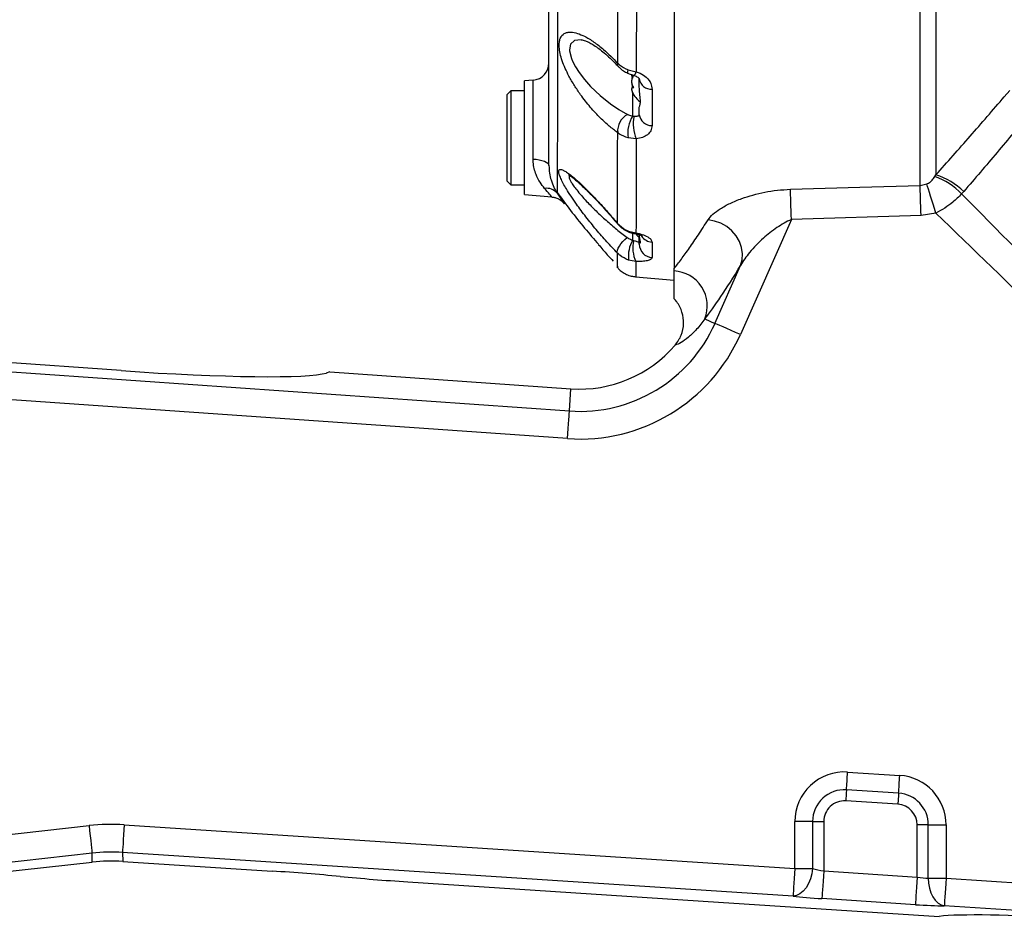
# Model space of a CAD drawing. Extents: x 0 to 8410, y 0 to 5940.
# Tile 52 of 212: x 1191 to 1474, y 4313 to 4575. Entities that reach past the tile are written whole.
import ezdxf

# ---------------------------------------------------------------- set-up
doc = ezdxf.new("R2010")
doc.units = 0
doc.header["$LTSCALE"] = 10
doc.layers.get('0').update_dxf_attribs({"linetype": 'CONTINUOUS'})
doc.dimstyles.new('SLDDIMSTYLE3', dxfattribs={"dimtxt": 0.18, "dimasz": 50, "dimexe": 0, "dimexo": 0.0625, "dimgap": 0, "dimtad": 0, "dimtih": 1, "dimtoh": 1, "dimdec": 0, "dimrnd": 1e-09, "dimzin": 0, "dimtxsty": 'STANDARD', "dimblk1": 'NONE', "dimblk2": 'NONE', "dimsah": 1, "dimcen": 0.09, "dimazin": 3, "dimtfac": 50, "dimtdec": 0, "dimtofl": 0, "dimtmove": 0, "dimatfit": 3, "dimtolj": 1, "dimtzin": 0})

msp = doc.modelspace()

# ---------------------------------------------------------------- linework, layer by layer
at = {"color": 7, "linetype": 'CONTINUOUS'}
for p, q in [((1378.76, 4924.35), (1378.76, 4503.69)), ((1338.2, 4557.92), (1335.76, 4557.7)), ((1335.76, 4541.35), (1335.76, 4557.7)), ((1366.75, 4559.15), (1367.05, 4559.15)), ((1368.76, 4555.91), (1368.76, 4558.28)), ((1331.76, 4554.85), (1330.76, 4553.85)), ((1335.76, 4554.85), (1331.76, 4554.85)), ((1331.76, 4554.85), (1331.76, 4527.85)), ((1330.76, 4528.85), (1330.76, 4553.85)), ((1368.76, 4548.01), (1368.76, 4550.21)), ((1335.76, 4525), (1335.76, 4541.35)), ((1330.76, 4528.85), (1331.76, 4527.85)), ((1331.76, 4527.85), (1335.76, 4527.85)), ((1335.76, 4525), (1343.57, 4524.32)), ((1368.76, 4511.6), (1368.76, 4512.7)), ((1368.76, 4510.73), (1368.76, 4511.6)), ((1378.76, 4503.03), (1378.76, 4503.69)), ((1367.71, 4501.32), (1378.76, 4500.35)), ((1378.76, 4500.35), (1378.76, 4502.69)), ((1219.69, 4474.32), (1086.53, 4483.65)), ((1279.76, 4473.97), (1278.72, 4473.64)), ((1279.76, 4473.97), (1349.1, 4469.11)), ((1089.88, 4319.36), (1211.4, 4332.87)), ((1220.14, 4333.07), (1263.14, 4330.28)), ((1302.21, 4327.18), (1391.55, 4321.37)), ((1391.55, 4321.37), (1455.03, 4317.25))]:
    msp.add_line(p, q, dxfattribs=at)
at = {"color": 8, "linetype": 'CONTINUOUS'}
for p, q in [((1365.56, 4560.94), (1367.89, 4560.32)), ((1338.2, 4535.22), (1338.2, 4557.92)), ((1372.41, 4555.32), (1372.41, 4544.85)), ((1473.76, 4553.16), (1475.36, 4554.97)), ((1366.86, 4547.63), (1366.86, 4554.27)), ((1367.87, 4541.04), (1365.59, 4541.31)), ((1453.79, 4530.18), (1454.08, 4530.65)), ((1449.54, 4527.64), (1451.45, 4528.05)), ((1462.11, 4525.89), (1461.49, 4525.2)), ((1449.8, 4518.94), (1412.5, 4517.82)), ((1454.1, 4519.67), (1449.8, 4518.94)), ((1412.5, 4517.82), (1397.83, 4484.7)), ((1365.65, 4514.52), (1367.8, 4513.96)), ((1366.86, 4511.92), (1366.86, 4513.85)), ((1372.41, 4511.32), (1372.41, 4506.86)), ((1367.77, 4505.73), (1365.68, 4506.14)), ((1390.53, 4487.94), (1397.91, 4504.57)), ((1387.62, 4489.23), (1390.53, 4487.94)), ((1086.35, 4481.1), (1348.65, 4462.72)), ((1348.09, 4454.76), (1085.79, 4473.14)), ((1348.65, 4462.72), (1349.1, 4469.11)), ((1428.68, 4358.78), (1443.68, 4357.81)), ((1443.35, 4352.71), (1428.35, 4353.68)), ((1443.15, 4349.52), (1428.15, 4350.49)), ((1088.71, 4329.83), (1210.46, 4343.37)), ((1220.6, 4343.6), (1413.51, 4331.07)), ((1418.62, 4344.56), (1413.51, 4344.56)), ((1413.51, 4331.07), (1413.51, 4344.56)), ((1418.62, 4344.56), (1418.62, 4331.07)), ((1418.62, 4344.56), (1421.81, 4344.56)), ((1421.81, 4344.56), (1421.81, 4330.32)), ((1451.9, 4343.59), (1448.71, 4343.59)), ((1448.71, 4328.57), (1448.71, 4343.59)), ((1451.9, 4343.59), (1457.01, 4343.59)), ((1451.9, 4328.24), (1451.9, 4343.59)), ((1457.01, 4343.59), (1457.01, 4328.24)), ((1211.34, 4335.43), (1089.59, 4321.9)), ((1211.4, 4332.87), (1211.34, 4335.43)), ((1220.08, 4335.63), (1220.14, 4333.07)), ((1412.99, 4323.1), (1220.08, 4335.63)), ((1413.51, 4331.07), (1418.62, 4331.07)), ((1421.81, 4330.32), (1448.71, 4328.57)), ((1451.9, 4328.24), (1457.01, 4328.24)), ((1457.01, 4328.24), (1573.77, 4320.66)), ((1448.19, 4320.61), (1421.3, 4322.35)), ((1569.42, 4312.94), (1456.5, 4320.28))]:
    msp.add_line(p, q, dxfattribs=at)
at = {"color": 8, "linetype": 'CONTINUOUS', "flags": 128}
for points in [[(1352.08, 4569.58), (1352.07, 4569.58), (1350.11, 4569.31), (1348.99, 4568.28), (1348.67, 4566.68), (1348.69, 4566.41), (1349.23, 4564.21), (1349.55, 4563.44), (1350.39, 4561.82), (1351.45, 4560.15), (1353, 4558.12), (1354.75, 4556.15), (1357.51, 4553.51), (1360.46, 4551.13), (1362.89, 4549.48), (1365.34, 4548.08), (1365.34, 4548.08)], [(1365.48, 4559.93), (1365.47, 4559.93), (1365.41, 4560.08), (1365.44, 4560.42), (1365.56, 4560.94)], [(1367.17, 4559.33), (1367.21, 4559.33), (1367.4, 4559.46), (1367.63, 4559.79), (1367.89, 4560.32)], [(1338.2, 4535.22), (1339.11, 4535.15), (1339.97, 4535.03), (1340.76, 4534.85), (1341.45, 4534.62), (1342.01, 4534.35), (1342.42, 4534.04), (1342.67, 4533.71), (1342.76, 4533.37)], [(1412.24, 4526.53), (1432.23, 4527.12), (1449.54, 4527.64)], [(1412.5, 4517.82), (1412.46, 4519.13), (1412.42, 4520.43), (1412.39, 4521.68), (1412.35, 4522.86), (1412.32, 4523.96), (1412.29, 4524.94), (1412.26, 4525.8), (1412.24, 4526.53)], [(1449.8, 4518.94), (1449.76, 4520.25), (1449.72, 4521.55), (1449.68, 4522.79), (1449.65, 4523.97), (1449.61, 4525.06), (1449.58, 4526.05), (1449.56, 4526.91), (1449.54, 4527.64)], [(1454.1, 4519.67), (1453.69, 4520.95), (1453.3, 4522.2), (1452.91, 4523.41), (1452.55, 4524.55), (1452.22, 4525.6), (1451.92, 4526.55), (1451.66, 4527.37), (1451.45, 4528.05)], [(1362.51, 4516.71), (1362.45, 4516.63), (1362.45, 4516.62)], [(1397.91, 4504.57), (1398.37, 4506.23), (1398.47, 4507.98), (1398.2, 4509.75), (1397.58, 4511.48), (1396.63, 4513.1), (1395.39, 4514.55), (1393.9, 4515.78), (1392.21, 4516.74), (1390.4, 4517.39), (1388.52, 4517.71)], [(1362.5, 4508.17), (1362.43, 4508.55), (1362.5, 4509.03), (1362.71, 4509.59), (1363.05, 4510.2), (1363.49, 4510.84), (1364.03, 4511.48), (1364.63, 4512.08), (1365.27, 4512.63)], [(1365.51, 4514.35), (1365.53, 4514.36), (1365.65, 4514.52)], [(1367.44, 4513.77), (1367.55, 4513.78), (1367.8, 4513.96)], [(1397.83, 4484.7), (1396.47, 4485.31), (1395.15, 4485.89), (1393.93, 4486.43), (1392.84, 4486.91), (1391.93, 4487.32), (1391.23, 4487.63), (1390.76, 4487.84), (1390.53, 4487.94)], [(1348.09, 4454.76), (1348.2, 4456.25), (1348.3, 4457.69), (1348.39, 4459.02), (1348.48, 4460.2), (1348.54, 4461.2), (1348.6, 4461.96), (1348.63, 4462.48), (1348.65, 4462.72)], [(1428.35, 4353.68), (1428.39, 4354.23), (1428.43, 4354.82), (1428.47, 4355.43), (1428.51, 4356.07), (1428.55, 4356.73), (1428.59, 4357.41), (1428.64, 4358.09), (1428.68, 4358.78)], [(1443.35, 4352.71), (1443.39, 4353.26), (1443.43, 4353.84), (1443.47, 4354.46), (1443.51, 4355.1), (1443.55, 4355.76), (1443.59, 4356.43), (1443.64, 4357.12), (1443.68, 4357.81)], [(1428.35, 4353.68), (1428.33, 4353.34), (1428.31, 4352.97), (1428.28, 4352.59), (1428.26, 4352.19), (1428.23, 4351.78), (1428.2, 4351.35), (1428.17, 4350.93), (1428.15, 4350.49)], [(1443.35, 4352.71), (1443.33, 4352.36), (1443.31, 4352), (1443.28, 4351.61), (1443.26, 4351.21), (1443.23, 4350.8), (1443.2, 4350.38), (1443.17, 4349.95), (1443.15, 4349.52)], [(1210.46, 4343.37), (1210.62, 4341.88), (1210.78, 4340.45), (1210.93, 4339.12), (1211.06, 4337.94), (1211.17, 4336.95), (1211.25, 4336.19), (1211.31, 4335.68), (1211.34, 4335.43)], [(1220.6, 4343.6), (1220.5, 4342.11), (1220.41, 4340.67), (1220.32, 4339.34), (1220.25, 4338.15), (1220.18, 4337.16), (1220.13, 4336.39), (1220.1, 4335.88), (1220.08, 4335.63)], [(1418.62, 4331.07), (1418.41, 4329.52), (1418.01, 4328.04), (1417.45, 4326.67), (1416.74, 4325.47), (1415.9, 4324.48), (1414.97, 4323.74), (1413.99, 4323.27), (1412.99, 4323.1)], [(1413.51, 4331.07), (1413.41, 4329.58), (1413.32, 4328.14), (1413.23, 4326.81), (1413.15, 4325.62), (1413.09, 4324.63), (1413.04, 4323.86), (1413.01, 4323.35), (1412.99, 4323.1)], [(1421.81, 4330.32), (1421.72, 4328.83), (1421.62, 4327.39), (1421.54, 4326.06), (1421.46, 4324.87), (1421.4, 4323.88), (1421.35, 4323.11), (1421.31, 4322.6), (1421.3, 4322.35)], [(1448.71, 4328.57), (1448.61, 4327.08), (1448.52, 4325.64), (1448.43, 4324.31), (1448.35, 4323.12), (1448.29, 4322.13), (1448.24, 4321.36), (1448.2, 4320.85), (1448.19, 4320.61)], [(1451.9, 4328.24), (1451.98, 4326.77), (1452.23, 4325.36), (1452.65, 4324.04), (1453.21, 4322.86), (1453.9, 4321.86), (1454.7, 4321.09), (1455.57, 4320.55), (1456.5, 4320.28)], [(1457.01, 4328.24), (1456.92, 4326.75), (1456.82, 4325.31), (1456.74, 4323.98), (1456.66, 4322.8), (1456.59, 4321.8), (1456.54, 4321.03), (1456.51, 4320.52), (1456.5, 4320.28)]]:
    msp.add_lwpolyline(points, dxfattribs=at)
at = {"color": 7, "linetype": 'CONTINUOUS'}
for centre, radius, start, end in [((1337.76, 4562.9), 5, 275, 0), ((1373.16, 4557.33), 7, 204.6276, 233.3706), ((1373.16, 4518.14), 7, 220.5314, 231.1223), ((1351.63, 4505.17), 36.15, 265.9919, 319.4671)]:
    msp.add_arc(centre, radius, start, end, dxfattribs=at)
at = {"color": 8, "linetype": 'CONTINUOUS'}
for centre, radius, start, end in [((1363.27, 4562.44), 0.803, 153.9213, 216.152), ((1372.21, 4558.82), 3.5, 188.8256, 273.2188), ((1367.97, 4543.3), 5.45, 118.8177, 185.0767), ((1374.2, 4542.85), 8.76, 146.9662, 190.1292), ((1377.95, 4545.28), 10.94, 168.1452, 202.7863), ((1372.31, 4548.42), 3.57, 186.717, 271.6681), ((1447.48, 4511.98), 19.26, 43.3297, 70.8579), ((1448.57, 4512.19), 19.27, 45.3434, 73.3816), ((1342.09, 4522.88), 3.94, 40.3497, 98.5197), ((1372.72, 4515.35), 4.04, 215.1236, 265.6386), ((1375.04, 4507.23), 9.43, 150.1964, 186.6363), ((1375.41, 4509.47), 8.51, 164.4793, 206.101), ((1372.69, 4510.78), 3.93, 180.7377, 265.9041), ((1378.21, 4492.93), 10.11, 338.5207, 86.8745), ((1351.63, 4505.17), 42.56, 265.9919, 336.104), ((1351.63, 4505.17), 50.54, 265.9919, 336.104), ((1427.76, 4344.56), 14.25, 86.2833, 180), ((1442.76, 4343.59), 14.25, 0, 86.2833), ((1427.76, 4344.56), 9.14, 86.2833, 180), ((1442.76, 4343.59), 9.14, 0, 86.2833), ((1427.76, 4344.56), 5.95, 86.2833, 180), ((1442.76, 4343.59), 5.95, 0, 86.2833)]:
    msp.add_arc(centre, radius, start, end, dxfattribs=at)
for centre, major_axis, ratio, start_param, end_param in [((1479.51, 4704.75), (98.18, 220.51), 0.063877, 3.385027, 3.603743), ((1216.86, 4285.58), (1.33, -58.13), 0.997545, 3.054014, 3.229172), ((1216.86, 4285.58), (-1.15, 50.15), 0.996763, 6.195606, 6.370764), ((1421.81, 4331.23), (5, -0.87), 0.176976, 4.050106, 4.743266), ((1448.71, 4329.48), (5, -0.87), 0.176976, 4.743266, 5.436426), ((1421.3, 4323.26), (13, -0.85), 0.069778, 4.023784, 4.716944), ((1448.19, 4321.52), (13, -0.85), 0.069778, 4.716944, 5.410104)]:
    msp.add_ellipse(centre, major_axis=major_axis, ratio=ratio, start_param=start_param, end_param=end_param, dxfattribs=at)
at = {"color": 7, "linetype": 'CONTINUOUS'}
for centre, major_axis, ratio, start_param, end_param in [((1219.69, 4478.53), (60, -4.22), 0.069754, 4.717301, 6.108243), ((1216.91, 4283.05), (1.15, -50.11), 0.997545, 3.054014, 3.229172), ((1262.91, 4326.79), (49.89, -3.24), 0.069927, 1.16808, 1.570796), ((1302.44, 4330.67), (49.89, -3.24), 0.069927, 4.309673, 4.712389), ((1492.36, 4313.84), (39.92, -2.59), 0.069927, 1.570796, 2.784022)]:
    msp.add_ellipse(centre, major_axis=major_axis, ratio=ratio, start_param=start_param, end_param=end_param, dxfattribs=at)
at = {"color": 8, "linetype": 'CONTINUOUS'}
for points, knots in [([(1449.54, 4527.64), (1449.54, 4528.31), (1449.54, 4530.44), (1449.54, 4534.25), (1449.53, 4540.44), (1449.53, 4548.55), (1449.54, 4557.95), (1449.53, 4567.01), (1449.53, 4575.91), (1449.54, 4585.19), (1449.54, 4594.8), (1449.53, 4603.58), (1449.53, 4612.01), (1449.54, 4620.03), (1449.54, 4628.26), (1449.53, 4636.83), (1449.53, 4645.74), (1449.53, 4654.98), (1449.54, 4664.39), (1449.54, 4673.99), (1449.53, 4683.73), (1449.53, 4693.61), (1449.54, 4703.59), (1449.54, 4714.65), (1449.53, 4726.04), (1449.53, 4737.72), (1449.54, 4747.94), (1449.54, 4757.42), (1449.53, 4766.15), (1449.53, 4774.82), (1449.53, 4783.31), (1449.54, 4791.59), (1449.54, 4801.7), (1449.53, 4813.58), (1449.53, 4825.69), (1449.54, 4836.16), (1449.53, 4845.56), (1449.53, 4854.48), (1449.54, 4862.87), (1449.54, 4869.88), (1449.53, 4876.09), (1449.53, 4881.57), (1449.53, 4886.76), (1449.54, 4891.59), (1449.53, 4896.06), (1449.53, 4901.2), (1449.53, 4906.73), (1449.54, 4911.63), (1449.53, 4915.28), (1449.53, 4917.91), (1449.54, 4919.96), (1449.54, 4921.41), (1449.53, 4922.33), (1449.53, 4922.44), (1449.53, 4922.5)], [0, 0, 0, 0, 0.007319, 0.023136, 0.038981, 0.066957, 0.095086, 0.115402, 0.135777, 0.159438, 0.179308, 0.199232, 0.21539, 0.231576, 0.247895, 0.264243, 0.281577, 0.298947, 0.316486, 0.334063, 0.351911, 0.369798, 0.387863, 0.40597, 0.42963, 0.449501, 0.469425, 0.485582, 0.501769, 0.518087, 0.534436, 0.550253, 0.566098, 0.594074, 0.622203, 0.64252, 0.662894, 0.686555, 0.706425, 0.72635, 0.742507, 0.758694, 0.775013, 0.791362, 0.807179, 0.823024, 0.851, 0.879129, 0.899446, 0.91982, 0.939754, 0.959771, 0.979843, 1, 1, 1, 1]), ([(1454.08, 4920.94), (1454.08, 4920.88), (1454.08, 4920.77), (1454.08, 4919.87), (1454.08, 4918.43), (1454.08, 4916.13), (1454.08, 4912.67), (1454.08, 4907.93), (1454.08, 4902.48), (1454.08, 4896.67), (1454.08, 4890.5), (1454.08, 4884.11), (1454.08, 4877.61), (1454.08, 4870.92), (1454.08, 4864.33), (1454.08, 4857.64), (1454.08, 4850.96), (1454.08, 4843.45), (1454.08, 4835.03), (1454.08, 4825.94), (1454.08, 4816.9), (1454.08, 4808.25), (1454.08, 4799.69), (1454.08, 4791.32), (1454.08, 4780.81), (1454.08, 4768.05), (1454.08, 4753.52), (1454.08, 4739.44), (1454.08, 4726.34), (1454.08, 4714.52), (1454.08, 4704.03), (1454.08, 4694.44), (1454.08, 4684.82), (1454.08, 4675.22), (1454.08, 4665.62), (1454.08, 4656.07), (1454.08, 4646.58), (1454.08, 4636.74), (1454.08, 4626.6), (1454.08, 4616.63), (1454.08, 4607.28), (1454.08, 4598.83), (1454.08, 4590.91), (1454.08, 4583.55), (1454.08, 4574.77), (1454.08, 4564.83), (1454.08, 4554.53), (1454.08, 4545.44), (1454.08, 4537.72), (1454.08, 4532.98), (1454.08, 4530.77), (1454.08, 4530.65)], [0, 0, 0, 0, 0.020104, 0.040208, 0.060437, 0.080667, 0.109188, 0.137708, 0.162556, 0.187403, 0.2099, 0.230833, 0.251767, 0.270414, 0.289062, 0.305894, 0.322726, 0.339148, 0.360081, 0.381014, 0.399662, 0.41831, 0.435141, 0.451973, 0.468395, 0.496915, 0.525437, 0.550284, 0.575131, 0.597629, 0.615101, 0.632691, 0.650281, 0.668102, 0.685922, 0.703979, 0.722034, 0.740216, 0.761149, 0.782083, 0.80073, 0.819378, 0.83621, 0.853042, 0.869464, 0.897985, 0.926505, 0.951352, 0.976199, 0.998697, 1, 1, 1, 1]), ([(1345.09, 4897.52), (1345.09, 4897.54), (1345.09, 4897.64), (1345.11, 4896.81), (1345.13, 4894.62), (1345.15, 4891.08), (1345.16, 4886.28), (1345.18, 4880.21), (1345.2, 4872.93), (1345.22, 4864.52), (1345.23, 4855.03), (1345.25, 4844.49), (1345.26, 4833), (1345.27, 4820.64), (1345.28, 4807.53), (1345.29, 4793.71), (1345.3, 4779.29), (1345.3, 4764.39), (1345.31, 4750.28), (1345.31, 4737.14), (1345.31, 4723.88), (1345.31, 4709.33), (1345.31, 4693.59), (1345.31, 4677.98), (1345.3, 4662.63), (1345.3, 4647.63), (1345.29, 4633.07), (1345.28, 4619.06), (1345.27, 4605.72), (1345.26, 4593.16), (1345.25, 4581.42), (1345.24, 4570.6), (1345.22, 4560.78), (1345.2, 4552.07), (1345.19, 4544.47), (1345.17, 4538.05), (1345.15, 4532.97), (1345.13, 4529.23), (1345.12, 4526.61), (1345.1, 4525.82), (1345.1, 4525.43)], [0, 0, 0, 0, 0.005687, 0.032989, 0.060387, 0.087786, 0.115087, 0.142386, 0.169782, 0.197179, 0.224478, 0.251801, 0.279222, 0.306642, 0.333965, 0.361292, 0.388717, 0.416141, 0.443468, 0.464611, 0.485753, 0.513089, 0.540523, 0.567957, 0.595292, 0.622619, 0.650043, 0.677468, 0.704794, 0.732103, 0.759509, 0.786915, 0.814224, 0.841528, 0.868929, 0.89633, 0.923634, 0.949076, 0.974558, 1, 1, 1, 1]), ([(1362.55, 4562.79), (1362.55, 4566.6), (1362.55, 4572.67), (1362.55, 4581.67), (1362.55, 4589.29), (1362.56, 4597.2), (1362.56, 4602.69), (1362.56, 4605.43)], [0, 0, 0, 0, 0.2936931, 0.4693203, 0.6453258, 0.8224695, 1, 1, 1, 1]), ([(1367.93, 4604.68), (1367.93, 4601.86), (1367.92, 4596.23), (1367.92, 4588.08), (1367.91, 4580.17), (1367.9, 4570.72), (1367.9, 4564.34), (1367.89, 4560.32)], [0, 0, 0, 0, 0.1742797, 0.3489446, 0.5247864, 0.7010258, 1, 1, 1, 1]), ([(1362.54, 4542.82), (1361.72, 4543.43), (1360.09, 4544.65), (1357.43, 4547.11), (1354.64, 4550.11), (1352.11, 4553.33), (1350.07, 4556.38), (1348.58, 4558.94), (1347.42, 4561.34), (1346.55, 4563.53), (1345.95, 4565.62), (1345.68, 4567.42), (1345.72, 4568.88), (1346.07, 4570.36), (1346.89, 4571.32), (1348.06, 4571.74), (1349.31, 4571.82), (1350.95, 4571.48), (1353.15, 4570.55), (1355.69, 4569.01), (1358.23, 4567.02), (1360.54, 4564.92), (1361.88, 4563.5), (1362.55, 4562.79)], [0, 0, 0, 0, 0.055457, 0.110918, 0.178568, 0.246142, 0.29245, 0.338711, 0.375808, 0.412871, 0.450286, 0.48767, 0.519609, 0.551556, 0.612501, 0.646229, 0.67998, 0.730662, 0.781403, 0.844862, 0.908363, 0.954184, 1, 1, 1, 1]), ([(1362.55, 4562.79), (1363.27, 4562.21), (1364.18, 4561.47), (1365.33, 4561.03), (1365.56, 4560.94)], [0, 0, 0, 0, 0.796628, 1, 1, 1, 1]), ([(1367.89, 4560.32), (1368.26, 4560.2), (1369.36, 4559.84), (1370.98, 4558.75), (1372.21, 4557.08), (1372.35, 4555.89), (1372.41, 4555.32)], [0, 0, 0, 0, 0.134078, 0.401875, 0.719093, 1, 1, 1, 1]), ([(1454.08, 4530.65), (1457.37, 4534.35), (1463.95, 4541.76), (1470.49, 4549.36), (1473.76, 4553.16)], [0, 0, 0, 0, 0.499737, 1, 1, 1, 1]), ([(1365.34, 4548.08), (1365.43, 4548.03), (1365.88, 4547.82), (1366.43, 4547.71), (1366.86, 4547.63)], [0, 0, 0, 0, 0.201121, 1, 1, 1, 1]), ([(1366.86, 4547.63), (1366.96, 4547.59), (1367.08, 4547.54), (1367.22, 4547.53), (1367.24, 4547.53)], [0, 0, 0, 0, 0.791604, 1, 1, 1, 1]), ([(1367.24, 4547.53), (1367.46, 4547.53), (1367.91, 4547.54), (1368.38, 4547.65), (1368.72, 4547.81), (1368.74, 4547.93), (1368.76, 4548.01)], [0, 0, 0, 0, 0.184765, 0.391239, 0.641516, 1, 1, 1, 1]), ([(1481.2, 4548.55), (1478.03, 4544.73), (1471.69, 4537.08), (1465.31, 4529.62), (1462.11, 4525.89)], [0, 0, 0, 0, 0.499749, 1, 1, 1, 1]), ([(1372.41, 4544.85), (1372.34, 4544.33), (1372.22, 4543.37), (1371.19, 4542.21), (1369.76, 4541.38), (1368.49, 4541.15), (1367.87, 4541.04)], [0, 0, 0, 0, 0.292092, 0.537395, 0.769162, 1, 1, 1, 1]), ([(1362.51, 4516.71), (1362.52, 4518.73), (1362.52, 4522.77), (1362.53, 4529.6), (1362.53, 4536.31), (1362.53, 4540.64), (1362.54, 4542.82)], [0, 0, 0, 0, 0.29489, 0.591662, 0.795521, 1, 1, 1, 1]), ([(1365.59, 4541.31), (1364.69, 4541.62), (1363.56, 4542.02), (1362.71, 4542.68), (1362.54, 4542.82)], [0, 0, 0, 0, 0.789424, 1, 1, 1, 1]), ([(1367.87, 4541.04), (1367.86, 4538.77), (1367.85, 4534.22), (1367.84, 4527.25), (1367.83, 4521.56), (1367.81, 4516.99), (1367.81, 4514.97), (1367.8, 4513.96)], [0, 0, 0, 0, 0.205089, 0.410843, 0.704414, 0.852207, 1, 1, 1, 1]), ([(1341.51, 4526.78), (1341.07, 4527.34), (1340.17, 4528.47), (1339.14, 4530.45), (1338.49, 4532.45), (1338.23, 4533.98), (1338.2, 4534.93), (1338.2, 4535.22)], [0, 0, 0, 0, 0.273041, 0.553833, 0.734449, 0.919662, 1, 1, 1, 1]), ([(1362.5, 4508.17), (1361.48, 4509.24), (1359.44, 4511.37), (1356.36, 4514.9), (1353.38, 4518.56), (1350.95, 4521.82), (1349.1, 4524.52), (1347.82, 4526.54), (1346.84, 4528.27), (1346.13, 4529.7), (1345.7, 4530.86), (1345.55, 4531.67), (1345.69, 4532.13), (1346.05, 4532.29), (1346.61, 4532.16), (1347.38, 4531.78), (1348.36, 4531.12), (1349.72, 4530.06), (1351.49, 4528.5), (1353.66, 4526.42), (1355.96, 4524.06), (1358.24, 4521.61), (1360.44, 4519.15), (1361.82, 4517.52), (1362.51, 4516.71)], [0, 0, 0, 0, 0.068194, 0.136388, 0.204797, 0.273094, 0.315991, 0.358842, 0.39424, 0.429605, 0.465209, 0.500793, 0.532136, 0.563489, 0.594532, 0.625594, 0.66041, 0.695249, 0.747718, 0.800245, 0.853556, 0.906887, 0.953443, 1, 1, 1, 1]), ([(1349.15, 4530.53), (1349.12, 4530.54), (1348.66, 4530.68), (1348.53, 4530.3), (1348.66, 4529.59), (1348.93, 4529.02), (1349.3, 4528.35), (1349.82, 4527.55), (1350.8, 4526.25), (1352.06, 4524.73), (1353.9, 4522.69), (1356.29, 4520.27), (1359.22, 4517.56), (1362.24, 4514.97), (1364.26, 4513.41), (1365.27, 4512.63)], [0, 0, 0, 0, 0.007156, 0.10926, 0.161699, 0.214174, 0.225933, 0.285713, 0.345586, 0.421041, 0.496611, 0.62151, 0.746645, 0.873315, 1, 1, 1, 1]), ([(1451.45, 4528.05), (1451.79, 4528.23), (1452.39, 4528.54), (1453.18, 4529.29), (1453.55, 4529.83), (1453.79, 4530.18)], [0, 0, 0, 0, 0.325859, 0.573492, 1, 1, 1, 1]), ([(1343.57, 4524.35), (1343.58, 4524.34), (1343.63, 4524.29), (1343.42, 4524.54), (1342.85, 4525.2), (1342.03, 4526.17), (1341.51, 4526.78)], [0, 0, 0, 0, 0.061261, 0.304763, 0.556863, 1, 1, 1, 1]), ([(1388.52, 4517.71), (1388.95, 4518.26), (1389.81, 4519.36), (1392.03, 4520.98), (1394.83, 4522.51), (1398.03, 4523.84), (1401.39, 4524.91), (1404.82, 4525.72), (1408.46, 4526.31), (1410.98, 4526.46), (1412.24, 4526.53)], [0, 0, 0, 0, 0.127035, 0.254265, 0.391639, 0.529077, 0.645903, 0.762698, 0.881413, 1, 1, 1, 1]), ([(1345.1, 4525.43), (1345.37, 4525.03), (1345.9, 4524.23), (1346.54, 4523.28), (1346.97, 4522.63), (1347.18, 4522.31), (1347.13, 4522.39), (1347.11, 4522.41)], [0, 0, 0, 0, 0.2140217, 0.427967, 0.671269, 0.9144919, 1, 1, 1, 1]), ([(1461.49, 4525.2), (1460.66, 4524.39), (1459.17, 4522.93), (1456.66, 4521.06), (1454.96, 4520.14), (1454.1, 4519.67)], [0, 0, 0, 0, 0.383057, 0.688148, 1, 1, 1, 1]), ([(1461.49, 4525.2), (1482.12, 4504.33), (1516.29, 4469.76), (1550.57, 4435.29), (1564.15, 4421.63)], [0, 0, 0, 0, 0.603634, 1, 1, 1, 1]), ([(1559.53, 4416.91), (1545.77, 4430.39), (1510.7, 4464.72), (1475.49, 4498.9), (1454.1, 4519.67)], [0, 0, 0, 0, 0.392505, 1, 1, 1, 1]), ([(1362.51, 4516.71), (1363.24, 4516.03), (1364.18, 4515.15), (1365.37, 4514.64), (1365.65, 4514.52)], [0, 0, 0, 0, 0.765315, 1, 1, 1, 1]), ([(1378.76, 4503.69), (1379.44, 4504.56), (1380.81, 4506.3), (1383.16, 4509.58), (1385.7, 4513.33), (1387.58, 4516.25), (1388.52, 4517.71)], [0, 0, 0, 0, 0.248166, 0.497069, 0.748174, 1, 1, 1, 1]), ([(1412.5, 4517.82), (1411.79, 4517.48), (1410.34, 4516.79), (1407.58, 4515.02), (1404.88, 4512.89), (1402.32, 4510.44), (1400.53, 4508.44), (1399, 4506.47), (1398.27, 4505.21), (1397.91, 4504.57)], [0, 0, 0, 0, 0.109524, 0.221331, 0.459169, 0.602037, 0.746428, 0.872227, 1, 1, 1, 1]), ([(1365.27, 4512.63), (1365.38, 4512.55), (1365.85, 4512.22), (1366.43, 4512.05), (1366.86, 4511.92)], [0, 0, 0, 0, 0.233553, 1, 1, 1, 1]), ([(1367.8, 4513.96), (1368.2, 4513.88), (1369.34, 4513.64), (1370.98, 4513.02), (1372.21, 4512.15), (1372.35, 4511.59), (1372.41, 4511.32)], [0, 0, 0, 0, 0.142844, 0.407927, 0.721941, 1, 1, 1, 1]), ([(1366.86, 4511.92), (1366.96, 4511.86), (1367.07, 4511.78), (1367.19, 4511.75), (1367.21, 4511.75)], [0, 0, 0, 0, 0.841258, 1, 1, 1, 1]), ([(1367.21, 4511.75), (1367.43, 4511.7), (1367.88, 4511.59), (1368.36, 4511.38), (1368.69, 4511.12), (1368.76, 4510.89), (1368.76, 4510.75), (1368.76, 4510.73)], [0, 0, 0, 0, 0.181713, 0.384434, 0.629413, 0.949953, 1, 1, 1, 1]), ([(1362.48, 4503.98), (1362.48, 4504.01), (1362.49, 4504.1), (1362.49, 4505.15), (1362.5, 4506.61), (1362.5, 4507.8), (1362.5, 4508.17)], [0, 0, 0, 0, 0.248963, 0.55455, 0.861285, 1, 1, 1, 1]), ([(1365.68, 4506.14), (1364.79, 4506.54), (1363.61, 4507.07), (1362.72, 4507.96), (1362.5, 4508.17)], [0, 0, 0, 0, 0.755927, 1, 1, 1, 1]), ([(1372.41, 4506.86), (1372.41, 4506.83), (1372.4, 4506.62), (1372.12, 4506.27), (1371.13, 4505.93), (1369.67, 4505.73), (1368.4, 4505.73), (1367.77, 4505.73)], [0, 0, 0, 0, 0.03707, 0.302746, 0.544177, 0.772547, 1, 1, 1, 1]), ([(1367.77, 4505.73), (1367.77, 4505.31), (1367.76, 4504.06), (1367.75, 4502.57), (1367.73, 4501.49), (1367.72, 4501.4), (1367.72, 4501.36)], [0, 0, 0, 0, 0.151417, 0.444596, 0.738845, 1, 1, 1, 1]), ([(1387.62, 4489.23), (1386.83, 4488.18), (1385.25, 4486.09), (1382.87, 4483.84), (1380.66, 4482.23), (1379.62, 4481.86), (1379.1, 4481.68)], [0, 0, 0, 0, 0.2472724, 0.4954882, 0.7469676, 1, 1, 1, 1])]:
    msp.add_open_spline(points, degree=3, knots=knots, dxfattribs=at)
at = {"color": 7, "linetype": 'CONTINUOUS'}
for points, knots in [([(1342.76, 4533.37), (1342.76, 4533.71), (1342.76, 4534.57), (1342.76, 4536.67), (1342.76, 4540.04), (1342.76, 4544.67), (1342.76, 4550.79), (1342.76, 4558.13), (1342.76, 4566.57), (1342.76, 4575.99), (1342.76, 4586.31), (1342.76, 4597.63), (1342.76, 4609.74), (1342.76, 4622.5), (1342.76, 4635.86), (1342.76, 4649.91), (1342.76, 4664.38), (1342.76, 4679.08), (1342.76, 4693.97), (1342.76, 4709.16), (1342.76, 4723.27), (1342.76, 4736.11), (1342.76, 4748.65), (1342.76, 4762.08), (1342.76, 4776.31), (1342.76, 4790.24), (1342.76, 4803.57), (1342.76, 4816.16), (1342.76, 4827.98), (1342.76, 4839.11), (1342.76, 4849.29), (1342.76, 4858.42), (1342.76, 4866.5), (1342.76, 4873.57), (1342.76, 4879.45), (1342.76, 4884.09), (1342.76, 4887.55), (1342.76, 4889.68), (1342.76, 4890.6), (1342.76, 4890.41), (1342.76, 4890.38)], [0, 0, 0, 0, 0.014927, 0.037385, 0.059949, 0.087304, 0.114849, 0.142994, 0.171345, 0.198794, 0.226434, 0.254372, 0.282716, 0.310075, 0.337624, 0.365773, 0.394128, 0.421492, 0.449046, 0.477199, 0.50556, 0.527022, 0.548575, 0.575934, 0.603482, 0.631629, 0.659983, 0.687344, 0.714895, 0.743046, 0.771404, 0.798753, 0.826293, 0.85443, 0.882774, 0.910139, 0.937693, 0.965847, 0.994209, 1, 1, 1, 1]), ([(1352.08, 4569.58), (1352.09, 4569.58), (1352.15, 4569.58), (1352.57, 4569.51), (1353.27, 4569.28), (1354.22, 4568.85), (1355.4, 4568.2), (1356.77, 4567.29), (1358.3, 4566.12), (1359.94, 4564.68), (1361.4, 4563.29), (1362.29, 4562.31), (1362.61, 4561.95)], [0, 0, 0, 0, 0.026739, 0.111739, 0.201602, 0.300926, 0.410413, 0.527752, 0.653733, 0.786133, 0.922439, 1, 1, 1, 1]), ([(1362.63, 4561.98), (1362.73, 4561.87), (1363.18, 4561.35), (1364.11, 4560.61), (1365.04, 4560.16), (1365.48, 4559.94)], [0, 0, 0, 0, 0.132095, 0.582465, 1, 1, 1, 1]), ([(1365.48, 4559.94), (1365.59, 4559.89), (1366.12, 4559.63), (1366.7, 4559.45), (1367.17, 4559.33), (1367.17, 4559.33)], [0, 0, 0, 0, 0.191614, 0.992747, 1, 1, 1, 1]), ([(1367.17, 4559.33), (1367.02, 4559.24), (1366.76, 4559.1), (1366.6, 4559.2), (1366.57, 4559.36), (1366.62, 4559.51), (1366.62, 4559.52)], [0, 0, 0, 0, 0.399142, 0.691551, 0.984666, 1, 1, 1, 1]), ([(1367.17, 4555.85), (1367.02, 4556.05), (1366.76, 4556.4), (1366.59, 4557.13), (1366.59, 4557.82), (1366.73, 4558.5), (1366.94, 4559), (1367.11, 4559.25), (1367.17, 4559.33)], [0, 0, 0, 0, 0.235538, 0.408114, 0.581134, 0.745034, 0.917182, 1, 1, 1, 1]), ([(1366.62, 4559.26), (1366.61, 4559.12), (1366.59, 4558.83), (1366.73, 4558.59), (1366.91, 4558.56), (1367, 4558.55)], [0, 0, 0, 0, 0.317954, 0.655508, 1, 1, 1, 1]), ([(1367.18, 4559.33), (1367.19, 4559.33), (1367.44, 4559.28), (1367.86, 4559.08), (1368.38, 4558.77), (1368.65, 4558.49), (1368.77, 4558.29), (1368.76, 4558.29), (1368.76, 4558.27), (1368.76, 4558.27)], [0, 0, 0, 0, 0.006045, 0.144822, 0.29781, 0.472978, 0.660264, 0.885441, 1, 1, 1, 1]), ([(1367.17, 4553.74), (1367.02, 4554.02), (1366.76, 4554.5), (1366.59, 4555.14), (1366.59, 4555.57), (1366.73, 4555.83), (1366.94, 4555.89), (1367.11, 4555.86), (1367.17, 4555.85)], [0, 0, 0, 0, 0.235559, 0.408122, 0.581131, 0.745072, 0.917184, 1, 1, 1, 1]), ([(1366.62, 4557.21), (1366.61, 4557), (1366.59, 4556.58), (1366.69, 4556.03), (1366.82, 4555.76), (1366.86, 4555.67)], [0, 0, 0, 0, 0.3896593, 0.8034168, 1, 1, 1, 1]), ([(1366.62, 4555.16), (1366.61, 4555.09), (1366.59, 4554.95), (1366.73, 4554.53), (1366.94, 4554.1), (1367.11, 4553.83), (1367.17, 4553.74)], [0, 0, 0, 0, 0.269355, 0.555319, 0.855538, 1, 1, 1, 1]), ([(1368.76, 4550.21), (1368.8, 4550.27), (1368.88, 4550.41), (1369.12, 4551.42), (1369.02, 4553.03), (1368.79, 4554.65), (1368.77, 4555.64), (1368.76, 4555.91)], [0, 0, 0, 0, 0.211759, 0.441401, 0.682235, 0.913081, 1, 1, 1, 1]), ([(1342.76, 4533.37), (1342.8, 4532.62), (1342.87, 4531.1), (1343.39, 4528.99), (1344.16, 4527), (1344.78, 4525.96), (1345.1, 4525.43)], [0, 0, 0, 0, 0.213292, 0.433992, 0.713552, 1, 1, 1, 1]), ([(1348.42, 4530.67), (1348.42, 4530.68), (1348.39, 4530.69), (1348.59, 4530.59), (1348.98, 4530.33), (1349.62, 4529.86), (1350.46, 4529.17), (1351.52, 4528.24), (1352.81, 4527.04), (1354.29, 4525.6), (1355.93, 4523.92), (1357.69, 4522.05), (1359.53, 4520.02), (1361.13, 4518.2), (1362.09, 4517.05), (1362.45, 4516.62)], [0, 0, 0, 0, 0.01571, 0.061374, 0.115237, 0.177968, 0.244561, 0.325475, 0.413306, 0.507954, 0.608557, 0.716938, 0.826227, 0.935653, 1, 1, 1, 1]), ([(1343.57, 4524.3), (1343.77, 4524.28), (1344.25, 4524.25), (1344.97, 4524.02), (1345.67, 4523.68), (1346.23, 4523.3), (1346.65, 4522.93), (1346.92, 4522.64), (1347.07, 4522.46), (1347.1, 4522.42), (1347.11, 4522.41)], [0, 0, 0, 0, 0.143181, 0.34918, 0.533923, 0.695537, 0.830653, 0.932556, 0.986958, 1, 1, 1, 1]), ([(1345.1, 4525.62), (1347.68, 4522.15), (1351.49, 4517.01), (1355.73, 4512.19), (1357.1, 4510.62)], [0, 0, 0, 0, 0.6747171, 1, 1, 1, 1]), ([(1362.46, 4516.64), (1362.56, 4516.51), (1363, 4515.96), (1363.99, 4515.18), (1364.93, 4514.54), (1365.49, 4514.36), (1365.51, 4514.36)], [0, 0, 0, 0, 0.126457, 0.547237, 0.980125, 1, 1, 1, 1]), ([(1365.51, 4514.36), (1365.56, 4514.34), (1366.07, 4514.07), (1366.74, 4513.9), (1367.34, 4513.8), (1367.44, 4513.78)], [0, 0, 0, 0, 0.082918, 0.851328, 1, 1, 1, 1]), ([(1367.44, 4513.77), (1367.47, 4513.77), (1367.83, 4513.71), (1368.43, 4513.55), (1369.11, 4513.33), (1369.52, 4513.13), (1369.56, 4513.1), (1369.58, 4513.08)], [0, 0, 0, 0, 0.021984, 0.284027, 0.541391, 0.766595, 1, 1, 1, 1]), ([(1368.97, 4511.04), (1368.97, 4511.04), (1369.05, 4510.91), (1369.12, 4511.39), (1368.91, 4512.23), (1368.84, 4513.11), (1368.81, 4513.41)], [0, 0, 0, 0, 0.018468, 0.416652, 0.794847, 1, 1, 1, 1]), ([(1357.05, 4510.57), (1357.88, 4509.6), (1359.27, 4507.98), (1360.67, 4506.45), (1361.23, 4505.84)], [0, 0, 0, 0, 0.599882, 1, 1, 1, 1]), ([(1368.76, 4511.6), (1368.76, 4511.51), (1368.76, 4511.39), (1368.79, 4511.35), (1368.79, 4511.34)], [0, 0, 0, 0, 0.771589, 1, 1, 1, 1]), ([(1362.48, 4504.39), (1362.48, 4504.13), (1362.48, 4503.83), (1362.48, 4503.96), (1362.48, 4503.98)], [0, 0, 0, 0, 0.8470275, 1, 1, 1, 1]), ([(1362.49, 4503.98), (1362.59, 4503.85), (1362.98, 4503.39), (1363.84, 4502.71), (1365.06, 4501.99), (1366.38, 4501.5), (1367.29, 4501.39), (1367.71, 4501.34)], [0, 0, 0, 0, 0.080765, 0.304483, 0.541683, 0.7866, 1, 1, 1, 1]), ([(1378.76, 4495.03), (1378.76, 4495.42), (1378.76, 4496.2), (1378.76, 4498.74), (1378.76, 4501.21), (1378.76, 4503.03)], [0, 0, 0, 0, 0.2106357, 0.421566, 1, 1, 1, 1]), ([(1379.1, 4481.68), (1379.75, 4482.6), (1381.04, 4484.45), (1381.68, 4487.84), (1381.22, 4491.2), (1380.01, 4493.61), (1379.02, 4494.73), (1378.76, 4495.03)], [0, 0, 0, 0, 0.230229, 0.46047, 0.690133, 0.919553, 1, 1, 1, 1])]:
    msp.add_open_spline(points, degree=3, knots=knots, dxfattribs=at)

# ---------------------------------------------------------------- leaders
at = {"color": 7, "linetype": 'CONTINUOUS', "has_arrowhead": 0}
msp.add_leader([(1032.17, 4977.23), (1551.91, 4515.75)], dimstyle='SLDDIMSTYLE3', dxfattribs=at)

doc.saveas('drawing.dxf')
